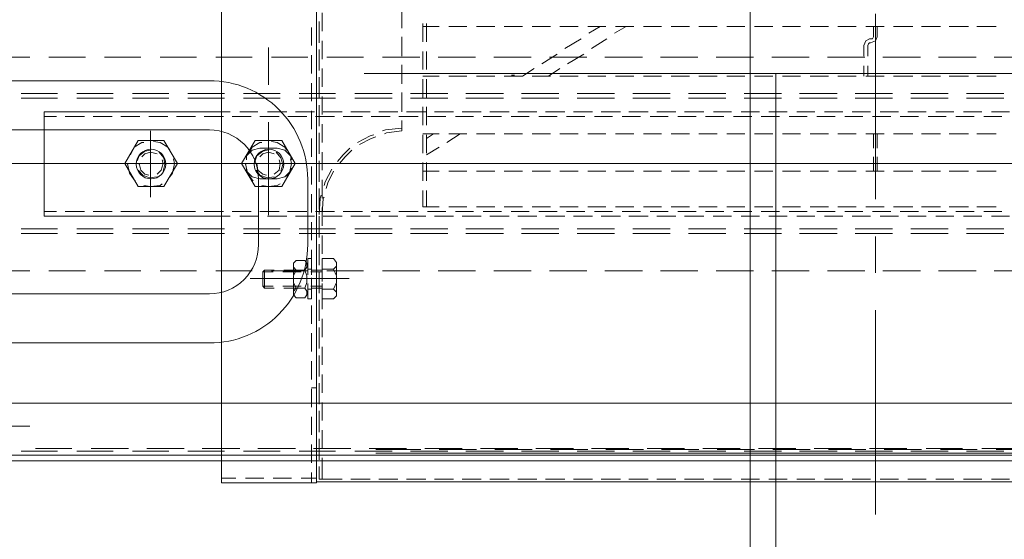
# Model space of a CAD drawing. Header units: millimetres. Extents: x -1435 to 74790, y -2508 to 13830.
# Tile 10 of 95: x 5982 to 6283, y 1400 to 1559. Entities that reach past the tile are written whole.
import ezdxf
from ezdxf.enums import TextEntityAlignment as Align

# ---------------------------------------------------------------- set-up
doc = ezdxf.new("R2010")
doc.units = ezdxf.units.MM
doc.layers.add('A-CEILING-02', color=7, linetype='Continuous', lineweight=5, true_color=0xf27172)
doc.layers.add('M-MEP-ELLG-LIGHT', color=5, linetype='Continuous', lineweight=15, true_color=0x0000ff)
doc.layers.add('A-LIGHT', color=1, linetype='Continuous', lineweight=5)
doc.layers.add('S-BEAM', color=12, linetype='Continuous', lineweight=9)
doc.layers.add('ACMV-EQP-CHW', color=30, linetype='Continuous', true_color=0xff7f00)
doc.layers.add('RCP LAYOUT', color=9, linetype='Continuous', true_color=0x808080)
doc.styles.get("Standard").update_dxf_attribs({"font": 'arial.ttf'})

# ---------------------------------------------------------------- blocks, each defined once
blk = doc.blocks.new('LIGHT-600X600MM')
at = {"color": 0}
blk.add_lwpolyline([(-300, 300), (-300, -300), (300, -300), (300, 300)], close=True, dxfattribs=at)
for points in [[(-165, 160), (-165, 140, 0.414214), (-135, 110), (135, 110, 0.414214), (165, 140), (165, 160, 0.414214), (135, 190), (-135, 190, 0.414214)], [(-150, 160), (-150, 140, 0.414214), (-135, 125), (135, 125, 0.414214), (150, 140), (150, 160, 0.414214), (135, 175), (-135, 175, 0.414214)]]:
    blk.add_lwpolyline(points, format="xyb", close=True, dxfattribs=at)
blk.add_attdef('E', text='', height=100).set_placement((400, 250), align=Align.MIDDLE_CENTER)
blk = doc.blocks.new('A$C98a85b24')
at = {"layer": 'M-MEP-ELLG-LIGHT', "color": 8, "true_color": 0x808080}
blk.add_blockref('LIGHT-600X600MM', (1715, 1350), dxfattribs=at)
blk = doc.blocks.new('A$C256bf26b')
at = {"layer": 'A-CEILING-02', "color": 8, "linetype": 'Continuous', "true_color": 0x808080}
blk.add_line((6205, 1050), (6205, 2970), dxfattribs=at)
at = {"layer": 'A-LIGHT', "color": 8, "true_color": 0x808080}
blk.add_blockref('A$C98a85b24', (4190, 0), dxfattribs=at)
blk = doc.blocks.new('AHU-7.5TR-CARRIER')
at = {"layer": 'ACMV-EQP-CHW', "lineweight": 15}
for points in [[(-717.74, -237.83), (675.96, -237.83), (675.96, 0)], [(-718.91, -222.03), (704.92, -222.03), (704.92, -38.61)], [(-85.28, -203.89), (-85.28, -266.21)], [(-255.82, -213.84), (85.27, -213.84)], [(-126.23, -214.72), (-120.67, -214.72)], [(-117.75, -214.72), (-112.19, -214.72)], [(-109.27, -214.72), (-103.72, -214.72)], [(-100.79, -214.72), (-95.23, -214.72)], [(-92.3, -214.72), (-86.74, -214.72)], [(-83.82, -214.72), (-78.25, -214.72)], [(-75.33, -214.72), (-69.78, -214.72)], [(-66.85, -214.72), (-61.3, -214.72)], [(-58.37, -214.72), (-52.81, -214.72)], [(-49.88, -214.72), (-44.32, -214.72)], [(-41.4, -214.72), (-35.85, -214.72)], [(-32.91, -214.72), (-27.06, -214.72)], [(-24.44, -214.72), (-18.58, -214.72)], [(-15.95, -214.72), (-10.09, -214.72)], [(-7.47, -214.72), (-1.62, -214.72)], [(1.02, -214.72), (6.87, -214.72)], [(9.5, -214.72), (15.35, -214.72)], [(17.98, -214.72), (23.84, -214.72)], [(26.46, -214.72), (32.33, -214.72)], [(34.95, -214.72), (40.8, -214.72)], [(43.44, -214.72), (49.28, -214.72)], [(51.92, -214.72), (57.77, -214.72)], [(60.4, -214.72), (66.26, -214.72)], [(68.88, -214.72), (74.75, -214.72)], [(77.37, -214.72), (84.39, -214.72)], [(83.52, -214.72), (83.52, -221.15)], [(84.39, -214.72), (83.52, -214.72)], [(84.39, -218.52), (84.39, -214.72)], [(84.39, -214.72), (84.39, -217.65)], [(85.27, -213.55), (85.27, -621.93)], [(114.23, -213.55), (85.27, -213.55)], [(85.27, -624.27), (85.27, -213.84)], [(89.95, -215.01), (85.27, -215.01)], [(86.73, -213.55), (86.73, -216.77)], [(98.43, -215.01), (92.88, -215.01)], [(106.91, -215.01), (101.36, -215.01)], [(114.23, -215.01), (109.84, -215.01)], [(114.22, -213.55), (114.22, -621.93)], [(-717.74, -220.27), (678.59, -220.27)], [(84.39, -220.57), (84.39, -226.13)], [(84.39, -227), (84.39, -221.45)], [(86.73, -219.69), (86.73, -225.25)], [(-237.4, -222.62), (67.13, -222.62)], [(-133.26, -223.79), (-122.13, -223.79)], [(-117.75, -224.08), (-128.87, -224.08)], [(-116.3, -223.79), (-105.17, -223.79)], [(-100.79, -224.08), (-111.9, -224.08)], [(-99.32, -223.79), (-87.92, -223.79)], [(-83.52, -224.08), (-94.93, -224.08)], [(-82.35, -223.79), (-70.94, -223.79)], [(-66.56, -224.08), (-77.97, -224.08)], [(-65.39, -223.79), (-53.98, -223.79)], [(-49.6, -224.08), (-60.99, -224.08)], [(-48.42, -223.79), (-37.01, -223.79)], [(-32.61, -224.08), (-44.03, -224.08)], [(-31.45, -223.79), (-20.04, -223.79)], [(-15.65, -224.08), (-27.06, -224.08)], [(-14.49, -223.79), (-3.08, -223.79)], [(1.31, -224.08), (-10.1, -224.08)], [(2.48, -223.79), (13.89, -223.79)], [(18.28, -224.08), (6.87, -224.08)], [(19.45, -223.79), (30.87, -223.79)], [(35.24, -224.08), (23.84, -224.08)], [(36.42, -223.79), (47.82, -223.79)], [(52.21, -224.08), (40.8, -224.08)], [(53.38, -223.79), (67.13, -223.79)], [(69.18, -224.08), (57.77, -224.08)], [(86.15, -224.08), (74.75, -224.08)], [(83.52, -224.08), (83.52, -229.64)], [(103.12, -224.08), (91.7, -224.08)], [(120.08, -224.08), (108.68, -224.08)], [(137.04, -224.08), (125.64, -224.08)], [(154.02, -224.08), (142.6, -224.08)], [(170.98, -224.08), (159.86, -224.08)], [(86.73, -228.18), (86.73, -233.74)], [(84.39, -229.05), (84.39, -234.61)], [(84.39, -235.49), (84.39, -229.93)], [(172.74, -230.81), (333.68, -230.81)], [(83.52, -232.56), (83.52, -238.12)], [(86.73, -236.66), (86.73, -242.22)], [(84.39, -237.54), (84.39, -243.1)], [(84.39, -243.98), (84.39, -238.41)], [(83.52, -241.05), (83.52, -246.61)], [(86.73, -242.51), (85.27, -242.51)], [(84.39, -246.02), (84.39, -251.58)], [(86.73, -245.14), (86.73, -250.71)], [(84.39, -252.46), (84.39, -246.9)], [(83.52, -249.53), (83.52, -255.1)], [(84.39, -254.51), (84.39, -260.06)], [(86.73, -253.63), (86.73, -259.18)], [(83.52, -258.02), (83.52, -263.57)], [(84.39, -260.94), (84.39, -255.38)], [(84.39, -262.99), (84.39, -268.54)], [(84.39, -269.43), (84.39, -263.87)], [(86.73, -262.11), (86.73, -267.67)], [(83.52, -266.5), (83.52, -272.05)], [(80.01, -272.64), (79.12, -271.76), (79.12, -270.59), (80.01, -269.72)], [(80.01, -269.72), (83.52, -269.72)], [(83.52, -274.4), (83.52, -269.72)], [(86.73, -274.4), (86.73, -269.72)], [(87.9, -269.72), (86.73, -269.72)], [(87.9, -269.72), (87.9, -274.39)], [(88.78, -270.01), (88.19, -270.88), (88.19, -272.05), (88.78, -272.93), (88.19, -274.69), (88.19, -276.73), (88.78, -278.49), (88.19, -279.37), (88.19, -280.54), (88.78, -281.42), (91.41, -281.42)], [(91.41, -270.01), (88.79, -270.01)], [(91.41, -272.93), (92.29, -272.06), (92.29, -270.88), (91.41, -270.01)], [(79.12, -274.4), (79.12, -270.88)], [(80.01, -278.78), (79.12, -276.74), (79.12, -274.69), (80.01, -272.64), (83.52, -272.64)], [(83.52, -272.93), (86.73, -272.93)], [(84.39, -271.47), (84.39, -277.03)], [(84.39, -277.91), (84.39, -272.36)], [(86.73, -270.59), (86.73, -276.14)], [(86.73, -272.64), (87.9, -272.64)], [(87.9, -274.4), (87.9, -271.17)], [(88.79, -272.93), (91.41, -272.93), (92.29, -274.69), (92.29, -276.74), (91.41, -278.49), (88.79, -278.49)], [(89.65, -272.93), (95.22, -272.93)], [(92.29, -274.4), (92.29, -271.17)], [(98.14, -272.93), (101.06, -272.93)], [(101.06, -278.49), (101.06, -272.93), (101.65, -273.52)], [(75.32, -275.86), (105.45, -275.86)], [(92.29, -275.86), (80.01, -275.86)], [(83.22, -275.86), (91.7, -275.86)], [(83.52, -273.52), (87.02, -273.52)], [(83.52, -274.98), (83.52, -280.54)], [(89.95, -273.52), (95.5, -273.52)], [(98.44, -273.52), (101.65, -273.52)], [(101.06, -278.49), (101.65, -277.91), (101.65, -273.52)], [(-121.55, -278.2), (-132.96, -278.2)], [(-104.59, -278.2), (-116, -278.2)], [(-87.61, -278.2), (-99.03, -278.2)], [(-85.28, -277.62), (-85.28, -288.73)], [(-70.66, -278.2), (-82.06, -278.2)], [(-53.69, -278.2), (-65.09, -278.2)], [(-36.71, -278.2), (-48.13, -278.2)], [(-19.76, -278.2), (-31.16, -278.2)], [(-2.78, -278.2), (-14.19, -278.2)], [(14.19, -278.2), (2.78, -278.2)], [(31.15, -278.2), (19.74, -278.2)], [(48.13, -278.2), (36.71, -278.2)], [(65.08, -278.2), (53.68, -278.2)], [(82.05, -278.2), (70.93, -278.2)], [(79.12, -280.54), (79.12, -277.03)], [(83.52, -278.78), (80.01, -278.78), (79.12, -279.66), (79.12, -280.83), (80.01, -282), (83.52, -282)], [(83.52, -282), (83.52, -277.03)], [(83.52, -277.91), (87.02, -277.91)], [(83.52, -278.49), (86.73, -278.49)], [(86.73, -282), (86.73, -277.03)], [(86.73, -278.78), (87.9, -278.78)], [(86.73, -279.08), (86.73, -284.63)], [(87.9, -280.25), (87.9, -277.03)], [(87.9, -277.03), (87.9, -282.01)], [(99.01, -278.2), (87.9, -278.2)], [(89.65, -278.49), (95.22, -278.49)], [(89.95, -277.91), (95.5, -277.91)], [(91.41, -281.42), (92.29, -280.54), (92.29, -279.37), (91.41, -278.49)], [(92.29, -280.25), (92.29, -277.03)], [(98.14, -278.49), (101.06, -278.49)], [(98.44, -277.91), (101.65, -277.91)], [(115.98, -278.2), (104.87, -278.2)], [(132.95, -278.2), (121.84, -278.2)], [(149.92, -278.2), (138.8, -278.2)], [(166.89, -278.2), (155.77, -278.2)], [(312.04, -278.2), (172.74, -278.2)], [(84.39, -279.96), (84.39, -285.51)], [(84.39, -286.39), (84.39, -280.83)], [(87.9, -282), (86.73, -282)], [(83.52, -283.46), (83.52, -289.02)], [(86.73, -287.56), (86.73, -293.12)], [(-113.08, -289.61), (-124.48, -289.61)], [(-113.08, -291.07), (-124.48, -291.07)], [(-96.1, -289.61), (-107.51, -289.61)], [(-96.1, -291.07), (-107.51, -291.07)], [(-79.13, -289.61), (-90.54, -289.61)], [(-79.13, -291.07), (-90.54, -291.07)], [(-62.17, -289.61), (-73.58, -289.61)], [(-62.17, -291.07), (-73.58, -291.07)], [(-45.2, -289.61), (-56.61, -289.61)], [(-45.2, -291.07), (-56.61, -291.07)], [(-28.24, -289.61), (-39.64, -289.61)], [(-28.24, -291.07), (-39.64, -291.07)], [(-11.27, -289.61), (-22.68, -289.61)], [(-11.27, -291.07), (-22.68, -291.07)], [(5.71, -289.61), (-5.71, -289.61)], [(5.71, -291.07), (-5.71, -291.07)], [(22.67, -289.61), (11.26, -289.61)], [(22.67, -291.07), (11.26, -291.07)], [(39.64, -289.61), (28.23, -289.61)], [(39.64, -291.07), (28.23, -291.07)], [(56.6, -289.61), (45.19, -289.61)], [(56.6, -291.07), (45.19, -291.07)], [(73.57, -289.61), (62.16, -289.61)], [(73.57, -291.07), (62.16, -291.07)], [(90.53, -289.61), (79.42, -289.61)], [(90.53, -291.07), (79.42, -291.07)], [(84.39, -288.44), (84.39, -293.99)], [(84.39, -294.87), (84.39, -289.32)], [(107.5, -289.61), (96.38, -289.61)], [(107.5, -291.07), (96.38, -291.07)], [(124.47, -289.61), (113.35, -289.61)], [(124.47, -291.07), (113.35, -291.07)], [(141.43, -289.61), (130.31, -289.61)], [(141.43, -291.07), (130.31, -291.07)], [(158.4, -289.61), (147.29, -289.61)], [(158.4, -291.07), (147.29, -291.07)], [(175.37, -289.61), (164.25, -289.61)], [(175.37, -291.07), (164.25, -291.07)], [(83.52, -291.95), (83.52, -297.51)], [(-120.67, -294.88), (-126.23, -294.88)], [(-118.34, -296.34), (-123.89, -296.34)], [(-112.19, -294.88), (-117.75, -294.88)], [(-109.86, -296.34), (-115.41, -296.34)], [(-103.72, -294.88), (-109.27, -294.88)], [(-101.37, -296.34), (-106.93, -296.34)], [(-95.23, -294.88), (-100.79, -294.88)], [(-92.89, -296.34), (-98.45, -296.34)], [(-86.74, -294.88), (-92.3, -294.88)], [(-84.4, -296.34), (-89.96, -296.34)], [(-78.25, -294.88), (-83.82, -294.88)], [(-75.92, -296.34), (-81.48, -296.34)], [(-69.78, -294.88), (-75.33, -294.88)], [(-67.43, -296.34), (-72.99, -296.34)], [(-61.3, -294.88), (-66.85, -294.88)], [(-58.95, -296.34), (-64.51, -296.34)], [(-52.81, -294.88), (-58.37, -294.88)], [(-50.47, -296.34), (-56.02, -296.34)], [(-44.32, -294.88), (-49.88, -294.88)], [(-41.99, -296.34), (-47.54, -296.34)], [(-35.84, -294.88), (-41.4, -294.88)], [(-33.5, -296.34), (-39.06, -296.34)], [(-27.06, -294.88), (-32.92, -294.88)], [(-25.01, -296.34), (-30.58, -296.34)], [(-18.59, -294.88), (-24.44, -294.88)], [(-16.53, -296.34), (-22.09, -296.34)], [(-10.1, -294.88), (-15.95, -294.88)], [(-8.06, -296.34), (-13.61, -296.34)], [(-1.62, -294.88), (-7.47, -294.88)], [(0.43, -296.34), (-5.12, -296.34)], [(6.87, -294.88), (1.02, -294.88)], [(8.92, -296.34), (3.36, -296.34)], [(15.35, -294.88), (9.5, -294.88)], [(17.4, -296.34), (11.84, -296.34)], [(23.84, -294.88), (17.98, -294.88)], [(25.89, -296.34), (20.33, -296.34)], [(32.32, -294.88), (26.47, -294.88)], [(34.36, -296.34), (28.81, -296.34)], [(40.8, -294.88), (34.95, -294.88)], [(42.85, -296.34), (37.3, -296.34)], [(49.28, -294.88), (43.44, -294.88)], [(51.34, -296.34), (45.77, -296.34)], [(57.77, -294.88), (51.92, -294.88)], [(60.12, -296.34), (54.26, -296.34)], [(66.26, -294.88), (60.39, -294.88)], [(68.6, -296.34), (62.75, -296.34)], [(74.75, -294.88), (68.88, -294.88)], [(77.08, -296.34), (71.23, -296.34)], [(83.22, -294.88), (77.37, -294.88)], [(85.56, -296.34), (79.71, -296.34)], [(83.52, -295.46), (83.22, -300.43), (82.93, -300.72)], [(84.39, -295.46), (84.1, -300.43), (83.8, -301.31)], [(84.39, -296.92), (84.39, -302.49)], [(91.7, -294.88), (85.86, -294.88)], [(86.73, -296.04), (86.73, -301.61)], [(94.05, -296.34), (88.19, -296.34)], [(100.19, -294.88), (94.34, -294.88)], [(102.53, -296.34), (96.68, -296.34)], [(99.9, -295.17), (99.9, -323.54)], [(108.68, -294.88), (103.12, -294.88)], [(111.01, -296.34), (105.16, -296.34)], [(114.23, -294.88), (111.6, -294.88)], [(119.5, -296.34), (113.64, -296.34)], [(114.23, -326.77), (168.35, -326.77), (168.35, -294.88), (114.23, -294.88)], [(127.97, -296.34), (122.13, -296.34)], [(136.45, -296.34), (130.61, -296.34)], [(144.94, -296.34), (139.1, -296.34)], [(153.43, -296.34), (147.58, -296.34)], [(161.92, -296.34), (156.06, -296.34)], [(168.35, -296.34), (164.54, -296.34)], [(-122.14, -297.8), (-116.29, -297.8)], [(-113.66, -297.8), (-107.8, -297.8)], [(-105.18, -297.8), (-99.32, -297.8)], [(-96.69, -297.8), (-90.84, -297.8)], [(-87.92, -297.8), (-82.35, -297.8)], [(-85.28, -300.13), (-85.28, -356.6)], [(-79.43, -297.8), (-73.87, -297.8)], [(-70.94, -297.8), (-65.39, -297.8)], [(-62.46, -297.8), (-56.91, -297.8)], [(-53.97, -297.8), (-48.42, -297.8)], [(-45.5, -297.8), (-39.94, -297.8)], [(-37.01, -297.8), (-31.46, -297.8)], [(-28.53, -297.8), (-22.97, -297.8)], [(-20.05, -297.8), (-14.49, -297.8)], [(-11.55, -297.8), (-6, -297.8)], [(-3.08, -297.8), (2.48, -297.8)], [(5.4, -297.8), (10.97, -297.8)], [(13.89, -297.8), (19.45, -297.8)], [(22.38, -297.8), (27.93, -297.8)], [(30.86, -297.8), (36.42, -297.8)], [(39.34, -297.8), (44.9, -297.8)], [(47.82, -297.8), (52.8, -297.8)], [(51.63, -297.8), (51.63, -302.77)], [(52.8, -297.8), (52.8, -302.77)], [(83.52, -300.43), (83.52, -305.99)], [(84.39, -303.36), (84.39, -297.8)], [(82.34, -303.36), (81.75, -305.11), (80.01, -308.62)], [(99.9, -300.72), (99.9, -320.91)], [(135.88, -300.72), (135.88, -320.91)], [(51.63, -305.7), (51.63, -311.25)], [(52.8, -305.7), (52.8, -311.25)], [(82.93, -304.24), (82.64, -305.41), (80.59, -309.21)], [(84.39, -305.4), (84.39, -310.97)], [(84.39, -311.84), (84.39, -306.28)], [(86.73, -304.53), (86.73, -310.09)], [(95.8, -303.94), (91.71, -310.97), (95.8, -317.98)], [(97.26, -306.28), (94.92, -306.87), (93.17, -308.62), (92.87, -309.51)], [(95.8, -303.94), (103.99, -303.94)], [(101.94, -304.24), (99.89, -303.95), (97.26, -304.24), (96.38, -304.82)], [(102.53, -306.28), (97.26, -306.28)], [(106.62, -309.5), (106.62, -308.62), (104.87, -306.87), (102.53, -306.28)], [(103.99, -317.98), (108.08, -310.97), (103.99, -303.94)], [(106.91, -310.67), (106.91, -310.97), (106.33, -308.04), (104.86, -305.99), (104.58, -305.69)], [(131.78, -303.94), (127.69, -310.97), (131.78, -317.98)], [(131.78, -303.94), (139.68, -303.94)], [(137.92, -304.24), (135.88, -303.95), (132.95, -304.24), (132.37, -304.82)], [(139.68, -317.98), (143.77, -310.97), (139.68, -303.94)], [(142.89, -310.67), (142.89, -310.97), (142.31, -308.04), (140.85, -305.99), (140.56, -305.69)], [(-122.14, -308.62), (-116.29, -308.62)], [(-113.66, -308.62), (-107.8, -308.62)], [(-105.18, -308.62), (-99.32, -308.62)], [(-96.69, -308.62), (-90.84, -308.62)], [(-87.92, -308.62), (-82.35, -308.62)], [(-85.87, -308.62), (-85.87, -313.01)], [(-84.69, -308.62), (-84.69, -313.01)], [(-79.43, -308.62), (-73.87, -308.62)], [(-70.94, -308.62), (-65.39, -308.62)], [(-62.46, -308.62), (-56.91, -308.62)], [(-53.97, -308.62), (-48.42, -308.62)], [(-45.5, -308.62), (-39.94, -308.62)], [(-37.01, -308.62), (-31.46, -308.62)], [(-28.53, -308.62), (-22.97, -308.62)], [(-20.05, -308.62), (-14.49, -308.62)], [(-11.55, -308.62), (-6, -308.62)], [(-3.08, -308.62), (2.48, -308.62)], [(5.4, -308.62), (10.97, -308.62)], [(13.89, -308.62), (19.45, -308.62)], [(22.38, -308.62), (27.93, -308.62)], [(30.86, -308.62), (36.42, -308.62)], [(39.34, -308.62), (44.9, -308.62)], [(47.82, -308.62), (52.8, -308.62)], [(83.52, -308.92), (83.52, -314.48)], [(94.34, -306.87), (93.46, -308.04), (92.87, -310.97), (93.16, -312.43)], [(96.1, -308.62), (95.5, -310.67), (96.1, -312.72), (97.55, -314.48)], [(98.14, -307.75), (96.68, -308.92), (96.38, -310.97), (96.68, -312.14)], [(103.7, -308.92), (102.52, -307.45), (100.19, -306.57), (98.14, -306.87)], [(103.41, -310.67), (103.41, -310.97), (103.12, -308.92), (101.65, -307.75), (100.48, -307.45)], [(130.02, -306.87), (129.15, -308.04), (128.57, -310.97), (128.85, -312.43)], [(132.07, -308.62), (131.48, -310.67), (131.78, -312.72), (133.24, -314.48)], [(133.83, -307.75), (132.66, -308.92), (132.07, -310.97), (132.37, -312.14)], [(139.68, -308.92), (138.22, -307.45), (136.17, -306.57), (133.83, -306.87)], [(139.38, -310.67), (139.38, -310.97), (138.8, -308.92), (137.64, -307.75), (136.45, -307.45)], [(-92.59, -310.97), (-149.34, -310.97)], [(-124.48, -310.97), (-135.89, -310.97)], [(-56.61, -310.97), (-113.08, -310.97)], [(-70.07, -310.97), (-81.18, -310.97)], [(-2.2, -310.97), (-58.66, -310.97)], [(-33.79, -310.97), (-45.2, -310.97)], [(34.08, -310.97), (-22.68, -310.97)], [(20.62, -310.97), (9.2, -310.97)], [(88.49, -310.97), (31.74, -310.97)], [(56.6, -310.97), (45.2, -310.97)], [(124.47, -310.97), (68.01, -310.97)], [(78.24, -310.97), (76.49, -313.01), (74.44, -315.06)], [(78.83, -311.55), (77.08, -313.6), (75.03, -315.65)], [(118.04, -310.97), (81.75, -310.97)], [(92.87, -312.14), (93.16, -313.31), (94.92, -315.06), (97.26, -315.65)], [(111.01, -310.97), (99.9, -310.97)], [(100.19, -315.06), (101.65, -314.76), (103.4, -313.3), (103.99, -311.84)], [(102.53, -315.65), (104.87, -315.06), (106.62, -313.3), (106.62, -312.13)], [(311.16, -310.97), (122.42, -310.97)], [(147.29, -310.97), (135.88, -310.97)], [(135.88, -315.06), (137.63, -314.76), (139.38, -313.3), (139.97, -311.84)], [(343.34, -310.97), (158.4, -310.97)], [(47.82, -315.94), (51.63, -313.6)], [(51.63, -314.18), (51.63, -319.74)], [(52.8, -314.18), (52.8, -319.74)], [(84.39, -313.9), (84.39, -319.45)], [(84.39, -320.33), (84.39, -314.76)], [(86.73, -313.01), (86.73, -318.57)], [(94.34, -315.06), (94.92, -315.94), (97.26, -317.4), (99.01, -317.69)], [(98.14, -313.89), (99.89, -314.48), (101.65, -313.89), (102.53, -313.01)], [(101.94, -317.4), (102.53, -317.4), (104.87, -315.94), (106.34, -313.59)], [(130.02, -315.06), (130.61, -315.94), (132.95, -317.4), (135, -317.69)], [(133.83, -313.89), (135.88, -314.48), (137.63, -313.89), (138.51, -313.01)], [(137.92, -317.4), (138.51, -317.4), (140.86, -315.94), (142.02, -313.59)], [(-85.87, -315.65), (-85.87, -320.03)], [(-84.69, -315.65), (-84.69, -320.03)], [(41.38, -320.03), (45.49, -317.4)], [(72.11, -316.81), (68.6, -318.57), (67.13, -319.16)], [(72.69, -317.4), (68.88, -319.45), (67.72, -319.74)], [(83.52, -317.4), (83.52, -322.95)], [(95.8, -317.98), (103.99, -317.98)], [(102.53, -315.65), (97.26, -315.65)], [(131.78, -317.98), (139.68, -317.98)], [(-122.14, -320.03), (-116.29, -320.03)], [(-113.66, -320.03), (-107.8, -320.03)], [(-105.18, -320.03), (-99.32, -320.03)], [(-96.69, -320.03), (-90.84, -320.03)], [(-87.92, -320.03), (-82.35, -320.03)], [(-79.43, -320.03), (-73.87, -320.03)], [(-70.94, -320.03), (-65.39, -320.03)], [(-62.46, -320.03), (-56.91, -320.03)], [(-53.97, -320.03), (-48.42, -320.03)], [(-45.5, -320.03), (-39.94, -320.03)], [(-37.01, -320.03), (-31.46, -320.03)], [(-28.53, -320.03), (-22.97, -320.03)], [(-20.05, -320.03), (-14.49, -320.03)], [(-11.55, -320.03), (-6, -320.03)], [(-3.08, -320.03), (2.48, -320.03)], [(5.4, -320.03), (10.97, -320.03)], [(13.89, -320.03), (19.45, -320.03)], [(22.38, -320.03), (27.93, -320.03)], [(30.86, -320.03), (36.42, -320.03)], [(39.34, -320.03), (44.9, -320.03)], [(47.82, -320.03), (52.8, -320.03)], [(49.59, -320.03), (51.63, -318.57)], [(64.49, -320.03), (63.91, -320.33), (59.23, -320.91), (59.23, -324.13)], [(65.08, -320.91), (64.21, -321.2), (59.23, -321.79)], [(51.63, -322.66), (51.63, -328.22)], [(52.8, -322.66), (52.8, -328.22)], [(84.39, -322.37), (84.39, -327.93)], [(84.39, -328.81), (84.39, -323.25)], [(86.73, -321.5), (86.73, -327.05)], [(-126.23, -326.77), (-120.67, -326.77)], [(-123.89, -325.29), (-118.34, -325.29)], [(-117.75, -326.77), (-112.19, -326.77)], [(-115.41, -325.29), (-109.86, -325.29)], [(-109.27, -326.77), (-103.72, -326.77)], [(-106.93, -325.29), (-101.37, -325.29)], [(-100.79, -326.77), (-95.23, -326.77)], [(-98.45, -325.29), (-92.89, -325.29)], [(-92.3, -326.77), (-86.74, -326.77)], [(-89.96, -325.29), (-84.4, -325.29)], [(-83.82, -326.77), (-78.25, -326.77)], [(-81.48, -325.29), (-75.92, -325.29)], [(-75.34, -326.77), (-69.78, -326.77)], [(-72.99, -325.29), (-67.44, -325.29)], [(-66.85, -326.77), (-61.3, -326.77)], [(-64.51, -325.29), (-58.96, -325.29)], [(-58.37, -326.77), (-52.81, -326.77)], [(-56.03, -325.29), (-50.47, -325.29)], [(-49.88, -326.77), (-44.32, -326.77)], [(-47.54, -325.29), (-41.99, -325.29)], [(-41.4, -326.77), (-35.85, -326.77)], [(-39.06, -325.29), (-33.5, -325.29)], [(-32.91, -326.77), (-27.06, -326.77)], [(-30.58, -325.29), (-25.01, -325.29)], [(-24.44, -326.77), (-18.58, -326.77)], [(-22.09, -325.29), (-16.53, -325.29)], [(-15.95, -326.77), (-10.1, -326.77)], [(-13.61, -325.29), (-8.06, -325.29)], [(-7.47, -326.77), (-1.62, -326.77)], [(-5.12, -325.29), (0.43, -325.29)], [(1.02, -326.77), (6.87, -326.77)], [(3.36, -325.29), (8.92, -325.29)], [(9.5, -326.77), (15.35, -326.77)], [(11.84, -325.29), (17.4, -325.29)], [(17.98, -326.77), (23.84, -326.77)], [(20.33, -325.29), (25.89, -325.29)], [(26.46, -326.77), (32.33, -326.77)], [(28.81, -325.29), (34.36, -325.29)], [(34.95, -326.77), (40.8, -326.77)], [(37.3, -325.29), (42.85, -325.29)], [(43.44, -326.77), (49.28, -326.77)], [(45.77, -325.29), (51.34, -325.29)], [(51.92, -326.77), (57.77, -326.77)], [(54.26, -325.29), (60.12, -325.29)], [(59.23, -326.77), (59.23, -332.61)], [(60.4, -326.77), (66.26, -326.77)], [(62.75, -325.29), (68.6, -325.29)], [(68.88, -326.77), (74.75, -326.77)], [(71.23, -325.29), (77.08, -325.29)], [(77.37, -326.77), (83.22, -326.77)], [(79.72, -325.29), (85.56, -325.29)], [(83.52, -325.89), (83.52, -331.44)], [(85.86, -326.77), (91.7, -326.77)], [(88.19, -325.29), (94.04, -325.29)], [(94.34, -326.77), (100.19, -326.77)], [(96.68, -325.29), (102.53, -325.29)], [(103.12, -326.77), (108.68, -326.77)], [(105.16, -325.29), (111.01, -325.29)], [(111.6, -326.77), (114.23, -326.77)], [(113.64, -325.29), (119.5, -325.29)], [(122.13, -325.29), (127.97, -325.29)], [(130.62, -325.29), (136.45, -325.29)], [(139.1, -325.29), (144.94, -325.29)], [(147.58, -325.29), (153.43, -325.29)], [(156.06, -325.29), (161.92, -325.29)], [(164.54, -325.29), (168.35, -325.29)], [(86.73, -329.98), (86.73, -335.53)], [(-113.08, -330.86), (-124.48, -330.86)], [(-113.08, -332.32), (-124.48, -332.32)], [(-96.1, -330.86), (-107.51, -330.86)], [(-96.1, -332.32), (-107.51, -332.32)], [(-79.13, -330.86), (-90.54, -330.86)], [(-79.13, -332.32), (-90.54, -332.32)], [(-62.17, -330.86), (-73.58, -330.86)], [(-62.17, -332.32), (-73.58, -332.32)], [(-45.2, -330.86), (-56.61, -330.86)], [(-45.2, -332.32), (-56.61, -332.32)], [(-28.24, -330.86), (-39.64, -330.86)], [(-28.24, -332.32), (-39.64, -332.32)], [(-11.27, -330.86), (-22.68, -330.86)], [(-11.27, -332.32), (-22.68, -332.32)], [(5.71, -330.86), (-5.71, -330.86)], [(5.71, -332.32), (-5.71, -332.32)], [(22.67, -330.86), (11.26, -330.86)], [(22.67, -332.32), (11.26, -332.32)], [(39.64, -330.86), (28.23, -330.86)], [(39.64, -332.32), (28.23, -332.32)], [(56.6, -330.86), (45.19, -330.86)], [(56.6, -332.32), (45.19, -332.32)], [(51.63, -331.15), (51.63, -336.71)], [(52.8, -331.15), (52.8, -336.71)], [(73.57, -330.86), (62.16, -330.86)], [(73.57, -332.32), (62.16, -332.32)], [(90.53, -330.86), (79.42, -330.86)], [(90.53, -332.32), (79.42, -332.32)], [(84.39, -330.86), (84.39, -336.41)], [(84.39, -337.29), (84.39, -331.73)], [(107.5, -330.86), (96.38, -330.86)], [(107.5, -332.32), (96.38, -332.32)], [(124.47, -330.86), (113.35, -330.86)], [(124.47, -332.32), (113.35, -332.32)], [(141.43, -330.86), (130.31, -330.86)], [(141.43, -332.32), (130.31, -332.32)], [(158.4, -330.86), (147.29, -330.86)], [(158.4, -332.32), (147.29, -332.32)], [(175.37, -330.86), (164.25, -330.86)], [(175.37, -332.32), (164.25, -332.32)], [(59.23, -335.25), (59.23, -341.1)], [(83.52, -334.37), (83.52, -339.92)], [(99.9, -334.95), (99.9, -346.36)], [(-122.14, -337.58), (-116.29, -337.58)], [(-113.66, -337.58), (-107.8, -337.58)], [(-105.18, -337.58), (-99.32, -337.58)], [(-96.69, -337.58), (-90.84, -337.58)], [(-87.92, -337.58), (-82.35, -337.58)], [(-82.94, -340.8), (-82.94, -337.58)], [(-81.77, -340.8), (-81.77, -337.58)], [(-79.43, -337.58), (-73.87, -337.58)], [(-70.94, -337.58), (-65.39, -337.58)], [(-62.46, -337.58), (-56.91, -337.58)], [(-53.97, -337.58), (-48.42, -337.58)], [(-45.5, -337.58), (-39.94, -337.58)], [(-37.01, -337.58), (-31.46, -337.58)], [(-28.53, -337.58), (-22.97, -337.58)], [(-20.05, -337.58), (-14.49, -337.58)], [(-11.55, -337.58), (-6, -337.58)], [(-3.08, -337.58), (2.48, -337.58)], [(5.4, -337.58), (10.97, -337.58)], [(10.97, -339.93), (14.48, -337.58)], [(13.89, -337.58), (19.45, -337.58)], [(18.87, -339.93), (22.38, -337.58)], [(22.38, -337.58), (27.93, -337.58)], [(30.86, -337.58), (36.42, -337.58)], [(39.34, -337.58), (44.9, -337.58)], [(47.82, -337.58), (52.8, -337.58)], [(84.39, -339.34), (84.39, -344.9)], [(86.73, -338.46), (86.73, -344.01)], [(3.65, -344.31), (8.63, -341.39)], [(11.84, -344.31), (16.52, -341.39)], [(51.63, -339.63), (51.63, -345.19)], [(52.8, -339.63), (52.8, -345.19)], [(84.39, -345.78), (84.39, -340.21)], [(-121.55, -343.43), (-132.96, -343.43)], [(-104.59, -343.43), (-116, -343.43)], [(-87.61, -343.43), (-99.03, -343.43)], [(-82.94, -346.94), (-82.94, -343.73)], [(-70.66, -343.43), (-82.06, -343.43)], [(-81.77, -346.94), (-81.77, -343.73)], [(-53.69, -343.43), (-65.09, -343.43)], [(-36.71, -343.43), (-48.13, -343.43)], [(-19.76, -343.43), (-31.16, -343.43)], [(-2.78, -343.43), (-14.19, -343.43)], [(14.19, -343.43), (2.78, -343.43)], [(31.15, -343.43), (19.74, -343.43)], [(48.13, -343.43), (36.71, -343.43)], [(65.08, -343.43), (53.68, -343.43)], [(59.23, -343.72), (59.23, -349.58)], [(82.05, -343.43), (70.93, -343.43)], [(83.52, -342.85), (83.52, -348.41)], [(99.01, -343.43), (87.9, -343.43)], [(115.98, -343.43), (104.87, -343.43)], [(132.95, -343.43), (121.84, -343.43)], [(149.92, -343.43), (138.8, -343.43)], [(166.89, -343.43), (155.77, -343.43)], [(312.04, -343.43), (172.74, -343.43)], [(-83.82, -347.82), (-85.28, -348.41), (-85.87, -349.58)], [(-83.82, -347.82), (-83.53, -347.82)], [(-83.53, -347.82), (-83.23, -347.53), (-82.94, -346.94)], [(-83.53, -348.99), (-82.35, -348.41), (-81.77, -346.94)], [(-3.37, -348.99), (1.32, -346.07)], [(4.53, -348.99), (9.5, -346.07)], [(51.63, -348.12), (51.63, -353.68)], [(52.8, -348.12), (52.8, -353.68)], [(84.39, -347.82), (84.39, -353.39)], [(86.73, -346.94), (86.73, -352.5)], [(-85.87, -349.58), (-85.87, -352.8)], [(-83.53, -348.99), (-83.82, -348.99), (-84.4, -348.99), (-84.69, -349.58)], [(-84.69, -349.58), (-84.69, -352.8)], [(-9.22, -352.8), (-5.71, -350.75)], [(-1.32, -352.8), (2.19, -350.75)], [(83.52, -351.33), (83.52, -356.89)], [(84.39, -354.26), (84.39, -348.7)], [(-122.14, -352.8), (-116.29, -352.8)], [(-113.66, -352.8), (-107.8, -352.8)], [(-105.18, -352.8), (-99.32, -352.8)], [(-96.69, -352.8), (-90.84, -352.8)], [(-87.92, -352.8), (-82.35, -352.8)], [(-79.43, -352.8), (-73.87, -352.8)], [(-70.94, -352.8), (-65.39, -352.8)], [(-62.46, -352.8), (-56.91, -352.8)], [(-53.97, -352.8), (-48.42, -352.8)], [(-45.5, -352.8), (-39.94, -352.8)], [(-37.01, -352.8), (-31.46, -352.8)], [(-28.53, -352.8), (-22.97, -352.8)], [(-20.05, -352.8), (-14.49, -352.8)], [(-11.55, -352.8), (-6, -352.8)], [(-3.08, -352.8), (2.48, -352.8)], [(5.4, -352.8), (10.97, -352.8)], [(13.89, -352.8), (19.45, -352.8)], [(22.38, -352.8), (27.93, -352.8)], [(30.86, -352.8), (36.42, -352.8)], [(39.34, -352.8), (44.9, -352.8)], [(47.82, -352.8), (52.8, -352.8)], [(59.23, -352.21), (59.23, -358.06)]]:
    blk.add_lwpolyline(points, dxfattribs=at)
for points in [[(-113.07, -223.2), (-124.48, -223.2)], [(-96.1, -223.2), (-107.51, -223.2)], [(-79.13, -223.2), (-90.54, -223.2)], [(-62.17, -223.2), (-73.58, -223.2)], [(-45.2, -223.2), (-56.61, -223.2)], [(-28.24, -223.2), (-39.65, -223.2)], [(-11.27, -223.2), (-22.68, -223.2)], [(5.71, -223.2), (-5.71, -223.2)], [(22.67, -223.2), (11.26, -223.2)], [(39.64, -223.2), (28.23, -223.2)], [(56.6, -223.2), (45.2, -223.2)], [(73.57, -223.2), (62.16, -223.2)], [(90.53, -223.2), (79.42, -223.2)], [(107.5, -223.2), (96.38, -223.2)], [(124.47, -223.2), (113.35, -223.2)], [(141.43, -223.2), (130.32, -223.2)], [(158.4, -223.2), (147.29, -223.2)], [(175.37, -223.2), (164.25, -223.2)]]:
    blk.add_lwpolyline(points, close=True, dxfattribs=at)
for centre in [(99.76, -310.82), (135.74, -310.82)]:
    blk.add_circle(centre, 4.52, dxfattribs=at)
blk = doc.blocks.new('DIAL-LT-NDE-ZZ-M3-S-201_rvt-6-RCP-Store 05 at Node L5 Level')
at = {"layer": 'S-BEAM', "color": 7}
blk.add_line((-515273.8, 143947.13), (-515274.71, 143947.13), dxfattribs=at)
blk.add_line((-515273.8, 143947.13), (-515274.71, 143947.13), dxfattribs=at)
blk = doc.blocks.new('DIAL-LT-NDE-ZZ-M3-S-201_rvt-7-RCP-Store 04 at Node L5 Level')
at = {"layer": 'S-BEAM', "color": 7}
for p, q in [((-510457.79, 143946.8), (-515274.71, 143947.13)), ((-510457.79, 143946.8), (-515274.71, 143947.13)), ((-515149.12, 143947.12), (-515149.17, 143255.84)), ((-515149.12, 143947.12), (-515149.17, 143255.84))]:
    blk.add_line(p, q, dxfattribs=at)
blk = doc.blocks.new('A$Cbdc54e46')
at = {"color": 100, "lineweight": 5}
blk.add_blockref('DIAL-LT-NDE-ZZ-M3-S-201_rvt-6-RCP-Store 05 at Node L5 Level', (503706.85, -156235.47), dxfattribs=at)
at = {"color": 180, "lineweight": 5}
blk.add_blockref('DIAL-LT-NDE-ZZ-M3-S-201_rvt-7-RCP-Store 04 at Node L5 Level', (503661.97, -156234.93), dxfattribs=at)
blk = doc.blocks.new('A$Cf662d679')
blk.add_blockref('A$Cbdc54e46', (0, 0))

msp = doc.modelspace()

# ---------------------------------------------------------------- block references
msp.add_blockref('A$Cf662d679', (17700, 13830))
at = {"rotation": 180}
msp.add_blockref('AHU-7.5TR-CARRIER', (6157.92, 1203.77), dxfattribs=at)
at = {"layer": 'RCP LAYOUT'}
msp.add_blockref('A$C256bf26b', (0, 0), dxfattribs=at)

doc.saveas('drawing.dxf')
